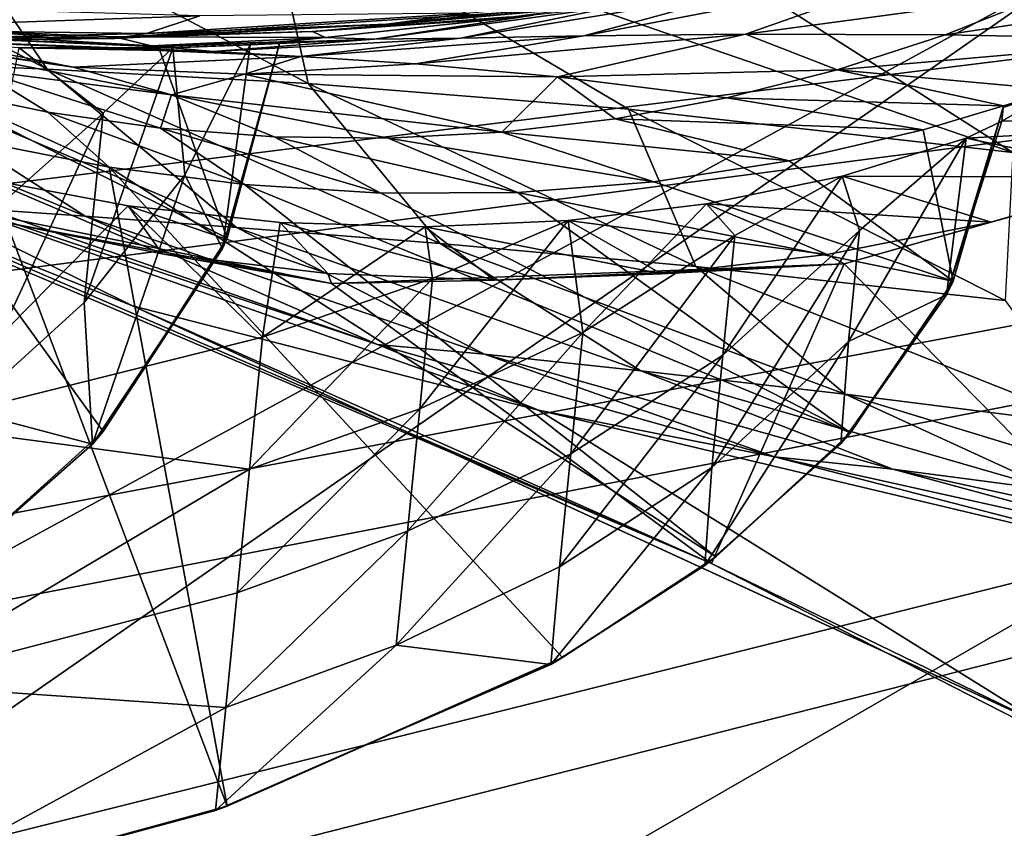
# Model space of a CAD drawing. Header units: metres. Extents: x -1004 to 0, y -808 to 0.
# Tile 37 of 97: x -742 to -696, y -115 to -77. Entities that reach past the tile are written whole.
import ezdxf

# ---------------------------------------------------------------- set-up
doc = ezdxf.new("R2010")
doc.units = ezdxf.units.M

msp = doc.modelspace()

# ---------------------------------------------------------------- linework, layer by layer
at = {"layer": 'top'}
for points in [[(-679.312012, -79.51873, 217.640656), (-706.36261, -74.529503, 211.810593), (-681.319946, -58.064472, 209.476532)], [(-750.726746, -79.14991, 529.335388), (-758.933716, -70.2892, 497.651794), (-741.187073, -79.543266, 498.002228)], [(-758.933716, -70.2892, 497.651794), (-747.274475, -70.566193, 469.129913), (-741.187073, -79.543266, 498.002228)], [(-741.187073, -79.543266, 498.002228), (-747.274475, -70.566193, 469.129913), (-728.983765, -80.224098, 467.556396)], [(-747.274475, -70.566193, 469.129913), (-730.940857, -71.413528, 437.901276), (-728.983765, -80.224098, 467.556396)], [(-728.983765, -80.224098, 467.556396), (-730.940857, -71.413528, 437.901276), (-713.999695, -81.421814, 437.928101)], [(-730.940857, -71.413528, 437.901276), (-696.018616, -83.450539, 409.128235), (-713.999695, -81.421814, 437.928101)], [(-730.940857, -71.413528, 437.901276), (-712.102844, -73.188377, 409.17572), (-696.018616, -83.450539, 409.128235)], [(-706.36261, -74.529503, 211.810593), (-679.312012, -79.51873, 217.640656), (-716.263672, -73.151512, 259.044769)], [(-716.263672, -73.151512, 259.044769), (-679.312012, -79.51873, 217.640656), (-692.806763, -76.714981, 259.044769)], [(-712.102844, -73.188377, 409.17572), (-689.171509, -76.639206, 380.886658), (-696.018616, -83.450539, 409.128235)], [(-708.426331, -75.89399, 1024.852661), (-716.082458, -77.994072, 1025.062622), (-700.072815, -74.929489, 936.728882)], [(-716.082458, -77.994072, 1025.062622), (-708.533203, -77.917717, 936.927856), (-700.072815, -74.929489, 936.728882)], [(-700.072815, -74.929489, 936.728882), (-708.533203, -77.917717, 936.927856), (-694.265625, -75.98436, 848.868042)], [(-694.265625, -75.98436, 848.868042), (-699.189941, -77.948524, 848.950073), (-682.23877, -75.395744, 761.116272)], [(-699.189941, -77.948524, 848.950073), (-688.030701, -78.165504, 761.164917), (-682.23877, -75.395744, 761.116272)], [(-739.967102, -79.456337, 1025.739502), (-748.567383, -78.149933, 1202.161133), (-759.118164, -75.69706, 1114.363159)], [(-759.118164, -75.69706, 1114.363159), (-747.906982, -78.302055, 1025.971436), (-739.967102, -79.456337, 1025.739502)], [(-725.297607, -77.442299, 1540.543823), (-710.308838, -75.94133, 1573.317017), (-710.221802, -75.930428, 1574.473511)], [(-725.297607, -77.442299, 1540.543823), (-710.221802, -75.930428, 1574.473511), (-721.421875, -76.930977, 1621.509033)], [(-716.259216, -76.681091, 1476.003052), (-710.308838, -75.94133, 1573.317017), (-725.297607, -77.442299, 1540.543823)], [(-714.546875, -76.59449, 1113.127563), (-721.85968, -78.09861, 1113.32251), (-708.426331, -75.89399, 1024.852661)], [(-721.85968, -78.09861, 1113.32251), (-716.082458, -77.994072, 1025.062622), (-708.426331, -75.89399, 1024.852661)], [(-708.533203, -77.917717, 936.927856), (-699.189941, -77.948524, 848.950073), (-694.265625, -75.98436, 848.868042)], [(-751.835632, -76.55291, 1783.414307), (-752.042053, -77.681343, 1702.592773), (-734.048218, -77.057281, 1702.506958)], [(-738.494141, -78.102058, 1459.596436), (-728.769958, -77.786369, 1378.559326), (-716.259216, -76.681091, 1476.003052)], [(-738.494141, -78.102058, 1459.596436), (-716.259216, -76.681091, 1476.003052), (-725.297607, -77.442299, 1540.543823)], [(-728.769958, -77.786369, 1378.559326), (-719.497253, -77.099197, 1378.559326), (-716.259216, -76.681091, 1476.003052)], [(-718.433655, -77.029518, 1201.522949), (-725.886353, -78.152496, 1201.677612), (-714.546875, -76.59449, 1113.127563)], [(-725.886353, -78.152496, 1201.677612), (-721.85968, -78.09861, 1113.32251), (-714.546875, -76.59449, 1113.127563)], [(-738.494141, -78.102058, 1459.596436), (-763.478943, -77.805794, 1540.757935), (-756.472839, -77.271049, 1378.559326)], [(-738.028687, -78.041672, 1378.559326), (-756.472839, -77.271049, 1378.559326), (-736.322388, -78.462746, 1290.189819)], [(-756.472839, -77.271049, 1378.559326), (-752.067078, -77.79908, 1278.54834), (-736.322388, -78.462746, 1290.189819)], [(-756.472839, -77.271049, 1378.559326), (-738.028687, -78.041672, 1378.559326), (-738.494141, -78.102058, 1459.596436)], [(-734.048218, -77.057281, 1702.506958), (-752.042053, -77.681343, 1702.592773), (-736.538635, -77.888519, 1621.589844)], [(-734.048218, -77.057281, 1702.506958), (-736.538635, -77.888519, 1621.589844), (-721.421875, -76.930977, 1621.509033)], [(-721.421875, -76.930977, 1621.509033), (-736.538635, -77.888519, 1621.589844), (-725.297607, -77.442299, 1540.543823)], [(-719.497253, -77.099197, 1378.559326), (-728.769958, -77.786369, 1378.559326), (-720.084839, -77.198006, 1290.009155)], [(-728.769958, -77.786369, 1378.559326), (-728.183289, -78.075775, 1290.098877), (-720.084839, -77.198006, 1290.009155)], [(-720.084839, -77.198006, 1290.009155), (-728.183289, -78.075775, 1290.098877), (-718.433655, -77.029518, 1201.522949)], [(-728.183289, -78.075775, 1290.098877), (-725.886353, -78.152496, 1201.677612), (-718.433655, -77.029518, 1201.522949)], [(-750.750916, -78.232132, 1540.683716), (-763.478943, -77.805794, 1540.757935), (-738.494141, -78.102058, 1459.596436)], [(-736.322388, -78.462746, 1290.189819), (-752.067078, -77.79908, 1278.54834), (-735.983337, -78.501709, 1278.572266)], [(-747.82074, -104.864288, 1277.85437), (-738.556946, -96.497581, 1278.096558), (-752.067078, -77.79908, 1278.54834)], [(-738.556946, -96.497581, 1278.096558), (-732.766357, -87.453568, 1278.347412), (-752.067078, -77.79908, 1278.54834)], [(-752.067078, -77.79908, 1278.54834), (-732.766357, -87.453568, 1278.347412), (-735.983337, -78.501709, 1278.572266)], [(-752.042053, -77.681343, 1702.592773), (-751.681213, -78.21685, 1621.674194), (-736.538635, -77.888519, 1621.589844)], [(-725.297607, -77.442299, 1540.543823), (-738.016113, -78.111031, 1540.612305), (-738.494141, -78.102058, 1459.596436)], [(-738.028687, -78.041672, 1378.559326), (-728.769958, -77.786369, 1378.559326), (-738.494141, -78.102058, 1459.596436)], [(-728.769958, -77.786369, 1378.559326), (-738.028687, -78.041672, 1378.559326), (-728.183289, -78.075775, 1290.098877)], [(-736.538635, -77.888519, 1621.589844), (-738.016113, -78.111031, 1540.612305), (-725.297607, -77.442299, 1540.543823)], [(-736.538635, -77.888519, 1621.589844), (-751.681213, -78.21685, 1621.674194), (-738.016113, -78.111031, 1540.612305)], [(-751.681213, -78.21685, 1621.674194), (-750.750916, -78.232132, 1540.683716), (-738.016113, -78.111031, 1540.612305)], [(-738.016113, -78.111031, 1540.612305), (-750.750916, -78.232132, 1540.683716), (-738.494141, -78.102058, 1459.596436)], [(-733.426331, -78.71759, 1201.836304), (-742.486755, -78.555969, 1247.498779), (-748.567383, -78.149933, 1202.161133)], [(-729.313721, -78.95005, 1113.524536), (-748.567383, -78.149933, 1202.161133), (-739.967102, -79.456337, 1025.739502)], [(-729.313721, -78.95005, 1113.524536), (-733.426331, -78.71759, 1201.836304), (-748.567383, -78.149933, 1202.161133)], [(-738.028687, -78.041672, 1378.559326), (-736.322388, -78.462746, 1290.189819), (-728.183289, -78.075775, 1290.098877)], [(-728.183289, -78.075775, 1290.098877), (-736.322388, -78.462746, 1290.189819), (-730.305481, -78.26532, 1278.593628)], [(-736.322388, -78.462746, 1290.189819), (-735.983337, -78.501709, 1278.572266), (-730.305481, -78.26532, 1278.593628)], [(-732.766357, -87.453568, 1278.347412), (-730.305481, -78.26532, 1278.593628), (-735.983337, -78.501709, 1278.572266)], [(-731.691467, -78.403946, 1260.876221), (-735.307251, -78.557457, 1254.764648), (-725.886353, -78.152496, 1201.677612)], [(-725.886353, -78.152496, 1201.677612), (-735.307251, -78.557457, 1254.764648), (-733.426331, -78.71759, 1201.836304)], [(-729.313721, -78.95005, 1113.524536), (-721.85968, -78.09861, 1113.32251), (-733.426331, -78.71759, 1201.836304)], [(-721.85968, -78.09861, 1113.32251), (-725.886353, -78.152496, 1201.677612), (-733.426331, -78.71759, 1201.836304)], [(-730.305481, -78.26532, 1278.593628), (-732.766357, -87.453568, 1278.347412), (-730.309387, -78.304321, 1267.656616)], [(-730.309387, -78.304321, 1267.656616), (-731.691467, -78.403946, 1260.876221), (-725.886353, -78.152496, 1201.677612)], [(-730.305481, -78.26532, 1278.593628), (-730.309387, -78.304321, 1267.656616), (-728.183289, -78.075775, 1290.098877)], [(-730.309387, -78.304321, 1267.656616), (-725.886353, -78.152496, 1201.677612), (-728.183289, -78.075775, 1290.098877)], [(-723.956421, -79.299622, 1025.282227), (-716.082458, -77.994072, 1025.062622), (-729.313721, -78.95005, 1113.524536)], [(-716.082458, -77.994072, 1025.062622), (-721.85968, -78.09861, 1113.32251), (-729.313721, -78.95005, 1113.524536)], [(-708.533203, -77.917717, 936.927856), (-723.956421, -79.299622, 1025.282227), (-717.326111, -79.903069, 937.137939)], [(-716.082458, -77.994072, 1025.062622), (-723.956421, -79.299622, 1025.282227), (-708.533203, -77.917717, 936.927856)], [(-704.240601, -79.588448, 849.03479), (-708.533203, -77.917717, 936.927856), (-717.326111, -79.903069, 937.137939)], [(-699.189941, -77.948524, 848.950073), (-708.533203, -77.917717, 936.927856), (-704.240601, -79.588448, 849.03479)], [(-688.030701, -78.165504, 761.164917), (-699.189941, -77.948524, 848.950073), (-704.240601, -79.588448, 849.03479)], [(-704.240601, -79.588448, 849.03479), (-694.005981, -80.509483, 761.215332), (-688.030701, -78.165504, 761.164917)], [(-747.906982, -78.302055, 1025.971436), (-735.372375, -80.749969, 937.578369), (-739.967102, -79.456337, 1025.739502)], [(-735.372375, -80.749969, 937.578369), (-747.906982, -78.302055, 1025.971436), (-744.353821, -79.596565, 937.802124)], [(-744.106689, -86.539146, 1251.944214), (-742.486755, -78.555969, 1247.498779), (-738.558472, -81.608009, 1253.284546)], [(-735.307251, -78.557457, 1254.764648), (-742.486755, -78.555969, 1247.498779), (-733.426331, -78.71759, 1201.836304)], [(-742.486755, -78.555969, 1247.498779), (-735.307251, -78.557457, 1254.764648), (-738.558472, -81.608009, 1253.284546)], [(-738.558472, -81.608009, 1253.284546), (-735.307251, -78.557457, 1254.764648), (-739.449585, -90.469261, 1259.977051)], [(-735.307251, -78.557457, 1254.764648), (-734.744995, -84.490608, 1260.75), (-739.449585, -90.469261, 1259.977051)], [(-735.307251, -78.557457, 1254.764648), (-731.691467, -78.403946, 1260.876221), (-734.744995, -84.490608, 1260.75)], [(-731.691467, -78.403946, 1260.876221), (-732.979797, -87.938507, 1267.624634), (-734.744995, -84.490608, 1260.75)], [(-732.766357, -87.453568, 1278.347412), (-732.979797, -87.938507, 1267.624634), (-730.309387, -78.304321, 1267.656616)], [(-731.691467, -78.403946, 1260.876221), (-730.309387, -78.304321, 1267.656616), (-732.979797, -87.938507, 1267.624634)], [(-757.594482, -78.909653, 561.601746), (-750.726746, -79.14991, 529.335388), (-739.407776, -86.430771, 562.040649)], [(-739.407776, -86.430771, 562.040649), (-743.932617, -86.11496, 594.983521), (-757.594482, -78.909653, 561.601746)], [(-750.726746, -79.14991, 529.335388), (-732.336426, -86.952026, 529.793762), (-739.407776, -86.430771, 562.040649)], [(-732.336426, -86.952026, 529.793762), (-750.726746, -79.14991, 529.335388), (-741.187073, -79.543266, 498.002228)], [(-731.950745, -79.78994, 1025.508789), (-729.313721, -78.95005, 1113.524536), (-739.967102, -79.456337, 1025.739502)], [(-723.956421, -79.299622, 1025.282227), (-729.313721, -78.95005, 1113.524536), (-731.950745, -79.78994, 1025.508789)], [(-744.353821, -79.596565, 937.802124), (-746.364136, -80.469688, 849.759216), (-741.151917, -81.560936, 849.667908)], [(-735.372375, -80.749969, 937.578369), (-744.353821, -79.596565, 937.802124), (-735.877258, -82.311684, 849.575989)], [(-735.877258, -82.311684, 849.575989), (-744.353821, -79.596565, 937.802124), (-741.151917, -81.560936, 849.667908)], [(-722.810791, -87.703781, 498.352325), (-732.336426, -86.952026, 529.793762), (-741.187073, -79.543266, 498.002228)], [(-741.187073, -79.543266, 498.002228), (-728.983765, -80.224098, 467.556396), (-722.810791, -87.703781, 498.352325)], [(-739.967102, -79.456337, 1025.739502), (-735.372375, -80.749969, 937.578369), (-731.950745, -79.78994, 1025.508789)], [(-717.326111, -79.903069, 937.137939), (-723.956421, -79.299622, 1025.282227), (-731.950745, -79.78994, 1025.508789)], [(-709.394348, -80.896973, 849.121765), (-704.240601, -79.588448, 849.03479), (-717.326111, -79.903069, 937.137939)], [(-709.394348, -80.896973, 849.121765), (-696.466248, -81.265472, 762.480103), (-704.240601, -79.588448, 849.03479)], [(-696.466248, -81.265472, 762.480103), (-694.005981, -80.509483, 761.215332), (-704.240601, -79.588448, 849.03479)], [(-735.372375, -80.749969, 937.578369), (-719.914917, -82.49633, 849.300781), (-731.950745, -79.78994, 1025.508789)], [(-731.950745, -79.78994, 1025.508789), (-719.914917, -82.49633, 849.300781), (-717.326111, -79.903069, 937.137939)], [(-719.914917, -82.49633, 849.300781), (-714.626892, -81.867577, 849.210571), (-717.326111, -79.903069, 937.137939)], [(-717.326111, -79.903069, 937.137939), (-714.626892, -81.867577, 849.210571), (-709.394348, -80.896973, 849.121765)], [(-746.364136, -80.469688, 849.759216), (-744.554016, -82.897179, 762.313293), (-738.288574, -84.128868, 762.297363)], [(-746.364136, -80.469688, 849.759216), (-738.288574, -84.128868, 762.297363), (-741.151917, -81.560936, 849.667908)], [(-728.983765, -80.224098, 467.556396), (-710.850525, -88.784164, 467.736572), (-722.810791, -87.703781, 498.352325)], [(-710.850525, -88.784164, 467.736572), (-728.983765, -80.224098, 467.556396), (-713.999695, -81.421814, 437.928101)], [(-696.474365, -81.336952, 761.236267), (-696.547485, -81.979836, 750.049561), (-694.005981, -80.509483, 761.215332)], [(-694.005981, -80.509483, 761.215332), (-696.547485, -81.979836, 750.049561), (-682.165405, -81.912262, 673.609558)], [(-696.466248, -81.265472, 762.480103), (-696.474365, -81.336952, 761.236267), (-694.005981, -80.509483, 761.215332)], [(-730.563782, -82.71888, 849.483887), (-735.372375, -80.749969, 937.578369), (-735.877258, -82.311684, 849.575989)], [(-719.914917, -82.49633, 849.300781), (-735.372375, -80.749969, 937.578369), (-725.235107, -82.780426, 849.392029)], [(-735.372375, -80.749969, 937.578369), (-730.563782, -82.71888, 849.483887), (-725.235107, -82.780426, 849.392029)], [(-714.626892, -81.867577, 849.210571), (-700.224609, -82.38092, 762.441345), (-709.394348, -80.896973, 849.121765)], [(-700.224609, -82.38092, 762.441345), (-696.466248, -81.265472, 762.480103), (-709.394348, -80.896973, 849.121765)], [(-713.999695, -81.421814, 437.928101), (-696.018616, -83.450539, 409.128235), (-696.383179, -90.372345, 437.956116)], [(-710.850525, -88.784164, 467.736572), (-713.999695, -81.421814, 437.928101), (-696.383179, -90.372345, 437.956116)], [(-696.466248, -81.265472, 762.480103), (-700.224609, -82.38092, 762.441345), (-698.818848, -89.475624, 762.260071)], [(-699.126038, -90.103569, 750.049561), (-696.474365, -81.336952, 761.236267), (-698.818848, -89.475624, 762.260071)], [(-699.126038, -90.103569, 750.049561), (-696.547485, -81.979836, 750.049561), (-696.474365, -81.336952, 761.236267)], [(-698.818848, -89.475624, 762.260071), (-696.474365, -81.336952, 761.236267), (-696.466248, -81.265472, 762.480103)], [(-759.029663, -81.819443, 637.338135), (-759.029785, -81.819389, 628.365051), (-737.196838, -90.619446, 628.364868)], [(-759.029785, -81.819389, 628.365051), (-749.464905, -84.538696, 628.36499), (-737.196838, -90.619446, 628.364868)], [(-737.196838, -90.619446, 628.364868), (-737.193665, -90.619217, 646.197327), (-759.029663, -81.819443, 637.338135)], [(-737.193665, -90.619217, 646.197327), (-759.029541, -81.819489, 646.311157), (-759.029663, -81.819443, 637.338135)], [(-759.029541, -81.819489, 646.311157), (-737.193665, -90.619217, 646.197327), (-759.029419, -81.819534, 655.284241)], [(-751.418335, -84.825981, 664.181641), (-759.029419, -81.819534, 655.284241), (-710.112427, -102.678787, 663.714111)], [(-759.029419, -81.819534, 655.284241), (-737.193665, -90.619217, 646.197327), (-710.112427, -102.678787, 663.714111)], [(-744.106689, -86.539146, 1251.944214), (-738.558472, -81.608009, 1253.284546), (-745.009949, -95.521423, 1259.30481)], [(-738.558472, -81.608009, 1253.284546), (-739.449585, -90.469261, 1259.977051), (-745.009949, -95.521423, 1259.30481)], [(-738.288574, -84.128868, 762.297363), (-731.953186, -84.952026, 762.292297), (-741.151917, -81.560936, 849.667908)], [(-741.151917, -81.560936, 849.667908), (-731.953186, -84.952026, 762.292297), (-735.877258, -82.311684, 849.575989)], [(-719.914917, -82.49633, 849.300781), (-706.489563, -83.840004, 762.387085), (-714.626892, -81.867577, 849.210571)], [(-706.489563, -83.840004, 762.387085), (-700.224609, -82.38092, 762.441345), (-714.626892, -81.867577, 849.210571)], [(-689.515137, -84.601166, 673.609558), (-682.165405, -81.912262, 673.609558), (-698.20166, -82.774887, 744.390808)], [(-682.165405, -81.912262, 673.609558), (-696.547485, -81.979836, 750.049561), (-698.20166, -82.774887, 744.390808)], [(-731.953186, -84.952026, 762.292297), (-725.576111, -85.358589, 762.298218), (-735.877258, -82.311684, 849.575989)], [(-735.877258, -82.311684, 849.575989), (-725.576111, -85.358589, 762.298218), (-730.563782, -82.71888, 849.483887)], [(-700.224609, -82.38092, 762.441345), (-706.489563, -83.840004, 762.387085), (-698.818848, -89.475624, 762.260071)], [(-670.037964, -123.145065, 663.178101), (-680.822693, -82.096756, 664.253174), (-703.909302, -88.649727, 664.081543)], [(-703.909302, -88.649727, 664.081543), (-680.822693, -82.096756, 664.253174), (-697.044495, -86.70517, 673.609558)], [(-698.20166, -82.774887, 744.390808), (-696.547485, -81.979836, 750.049561), (-699.126038, -90.103569, 750.049561)], [(-697.044495, -86.70517, 673.609558), (-680.822693, -82.096756, 664.253174), (-689.515137, -84.601166, 673.609558)], [(-725.576111, -85.358589, 762.298218), (-719.182434, -85.322884, 762.315674), (-730.563782, -82.71888, 849.483887)], [(-730.563782, -82.71888, 849.483887), (-719.182434, -85.322884, 762.315674), (-725.235107, -82.780426, 849.392029)], [(-725.235107, -82.780426, 849.392029), (-712.807495, -84.818954, 762.345276), (-719.914917, -82.49633, 849.300781)], [(-719.182434, -85.322884, 762.315674), (-712.807495, -84.818954, 762.345276), (-725.235107, -82.780426, 849.392029)], [(-712.807495, -84.818954, 762.345276), (-706.489563, -83.840004, 762.387085), (-719.914917, -82.49633, 849.300781)], [(-698.20166, -82.774887, 744.390808), (-704.000977, -84.550552, 737.911804), (-689.515137, -84.601166, 673.609558)], [(-704.000977, -84.550552, 737.911804), (-698.20166, -82.774887, 744.390808), (-703.199646, -87.092628, 741.054993)], [(-703.199646, -87.092628, 741.054993), (-698.20166, -82.774887, 744.390808), (-703.714905, -92.290161, 745.398132)], [(-698.20166, -82.774887, 744.390808), (-699.126038, -90.103569, 750.049561), (-703.714905, -92.290161, 745.398132)], [(-749.326721, -118.554413, 761.371887), (-732.772095, -114.02475, 761.532654), (-744.554016, -82.897179, 762.313293)], [(-744.554016, -82.897179, 762.313293), (-732.772095, -114.02475, 761.532654), (-738.288574, -84.128868, 762.297363)], [(-732.772095, -114.02475, 761.532654), (-717.090942, -107.082413, 761.754089), (-738.288574, -84.128868, 762.297363)], [(-738.288574, -84.128868, 762.297363), (-717.090942, -107.082413, 761.754089), (-709.922119, -102.370338, 761.895386)], [(-738.288574, -84.128868, 762.297363), (-709.922119, -102.370338, 761.895386), (-731.953186, -84.952026, 762.292297)], [(-698.818848, -89.475624, 762.260071), (-706.489563, -83.840004, 762.387085), (-712.807495, -84.818954, 762.345276)], [(-749.464905, -84.538696, 628.36499), (-718.199829, -95.502716, 628.36499), (-737.196838, -90.619446, 628.364868)], [(-718.199829, -95.502716, 628.36499), (-749.464905, -84.538696, 628.36499), (-725.743347, -92.432007, 595.253418)], [(-725.743347, -92.432007, 595.253418), (-749.464905, -84.538696, 628.36499), (-743.932617, -86.11496, 594.983521)], [(-743.953491, -84.717865, 718.532715), (-737.394348, -85.940575, 721.168335), (-747.472656, -96.174759, 725.963257)], [(-743.469971, -86.666687, 673.609558), (-735.808228, -88.188484, 673.609558), (-743.953491, -84.717865, 718.532715)], [(-735.808228, -88.188484, 673.609558), (-737.394348, -85.940575, 721.168335), (-743.953491, -84.717865, 718.532715)], [(-739.449585, -90.469261, 1259.977051), (-734.744995, -84.490608, 1260.75), (-739.060181, -97.09288, 1267.624634)], [(-734.744995, -84.490608, 1260.75), (-732.979797, -87.938507, 1267.624634), (-739.060181, -97.09288, 1267.624634)], [(-704.000977, -84.550552, 737.911804), (-710.345093, -85.850342, 733.578613), (-697.044495, -86.70517, 673.609558)], [(-710.345093, -85.850342, 733.578613), (-704.000977, -84.550552, 737.911804), (-709.027405, -87.331459, 735.668945)], [(-704.000977, -84.550552, 737.911804), (-709.582214, -92.928329, 740.087158), (-709.027405, -87.331459, 735.668945)], [(-709.582214, -92.928329, 740.087158), (-704.000977, -84.550552, 737.911804), (-703.199646, -87.092628, 741.054993)], [(-704.000977, -84.550552, 737.911804), (-697.044495, -86.70517, 673.609558), (-689.515137, -84.601166, 673.609558)], [(-751.418335, -84.825981, 664.181641), (-710.112427, -102.678787, 663.714111), (-727.893005, -89.576523, 664.057251)], [(-751.418335, -84.825981, 664.181641), (-727.893005, -89.576523, 664.057251), (-743.469971, -86.666687, 673.609558)], [(-709.922119, -102.370338, 761.895386), (-703.619019, -96.563766, 762.062988), (-731.953186, -84.952026, 762.292297)], [(-731.953186, -84.952026, 762.292297), (-703.619019, -96.563766, 762.062988), (-725.576111, -85.358589, 762.298218)], [(-698.818848, -89.475624, 762.260071), (-712.807495, -84.818954, 762.345276), (-719.182434, -85.322884, 762.315674)], [(-703.619019, -96.563766, 762.062988), (-719.182434, -85.322884, 762.315674), (-725.576111, -85.358589, 762.298218)], [(-703.619019, -96.563766, 762.062988), (-698.818848, -89.475624, 762.260071), (-719.182434, -85.322884, 762.315674)], [(-747.472656, -96.174759, 725.963257), (-737.394348, -85.940575, 721.168335), (-731.115417, -92.091164, 727.716492)], [(-728.056458, -89.106766, 673.609558), (-737.394348, -85.940575, 721.168335), (-735.808228, -88.188484, 673.609558)], [(-730.289612, -86.715935, 724.09729), (-737.394348, -85.940575, 721.168335), (-728.056458, -89.106766, 673.609558)], [(-737.394348, -85.940575, 721.168335), (-730.289612, -86.715935, 724.09729), (-731.115417, -92.091164, 727.716492)], [(-710.345093, -85.850342, 733.578613), (-716.815125, -86.628883, 730.174866), (-704.708679, -88.214264, 673.609558)], [(-716.815125, -86.628883, 730.174866), (-710.345093, -85.850342, 733.578613), (-716.13324, -91.872025, 734.477661)], [(-710.345093, -85.850342, 733.578613), (-709.027405, -87.331459, 735.668945), (-716.13324, -91.872025, 734.477661)], [(-710.345093, -85.850342, 733.578613), (-704.708679, -88.214264, 673.609558), (-697.044495, -86.70517, 673.609558)], [(-725.743347, -92.432007, 595.253418), (-743.932617, -86.11496, 594.983521), (-739.407776, -86.430771, 562.040649)], [(-739.407776, -86.430771, 562.040649), (-732.336426, -86.952026, 529.793762), (-720.734253, -92.890022, 562.479553)], [(-720.734253, -92.890022, 562.479553), (-725.743347, -92.432007, 595.253418), (-739.407776, -86.430771, 562.040649)], [(-727.893005, -89.576523, 664.057251), (-735.808228, -88.188484, 673.609558), (-743.469971, -86.666687, 673.609558)], [(-732.336426, -86.952026, 529.793762), (-713.418884, -93.667999, 530.252136), (-720.734253, -92.890022, 562.479553)], [(-713.418884, -93.667999, 530.252136), (-732.336426, -86.952026, 529.793762), (-722.810791, -87.703781, 498.352325)], [(-731.115417, -92.091164, 727.716492), (-730.289612, -86.715935, 724.09729), (-723.506836, -86.925682, 727.040527)], [(-731.115417, -92.091164, 727.716492), (-723.506836, -86.925682, 727.040527), (-723.156921, -89.335793, 728.805664)], [(-723.506836, -86.925682, 727.040527), (-730.289612, -86.715935, 724.09729), (-720.25946, -89.417747, 673.609558)], [(-730.289612, -86.715935, 724.09729), (-728.056458, -89.106766, 673.609558), (-720.25946, -89.417747, 673.609558)], [(-723.156921, -89.335793, 728.805664), (-716.815125, -86.628883, 730.174866), (-723.761536, -95.434685, 733.496765)], [(-716.815125, -86.628883, 730.174866), (-716.13324, -91.872025, 734.477661), (-723.761536, -95.434685, 733.496765)], [(-716.815125, -86.628883, 730.174866), (-723.506836, -86.925682, 727.040527), (-712.461975, -89.119698, 673.609558)], [(-723.506836, -86.925682, 727.040527), (-716.815125, -86.628883, 730.174866), (-723.156921, -89.335793, 728.805664)], [(-723.506836, -86.925682, 727.040527), (-720.25946, -89.417747, 673.609558), (-712.461975, -89.119698, 673.609558)], [(-716.815125, -86.628883, 730.174866), (-712.461975, -89.119698, 673.609558), (-704.708679, -88.214264, 673.609558)], [(-704.708679, -88.214264, 673.609558), (-703.909302, -88.649727, 664.081543), (-697.044495, -86.70517, 673.609558)], [(-732.766357, -87.453568, 1278.347412), (-738.556946, -96.497581, 1278.096558), (-732.979797, -87.938507, 1267.624634)], [(-716.13324, -91.872025, 734.477661), (-709.027405, -87.331459, 735.668945), (-716.695435, -97.543243, 739.291138)], [(-709.027405, -87.331459, 735.668945), (-709.582214, -92.928329, 740.087158), (-716.695435, -97.543243, 739.291138)], [(-709.582214, -92.928329, 740.087158), (-703.199646, -87.092628, 741.054993), (-710.102844, -98.180084, 744.916382)], [(-703.199646, -87.092628, 741.054993), (-703.714905, -92.290161, 745.398132), (-710.102844, -98.180084, 744.916382)], [(-738.556946, -96.497581, 1278.096558), (-739.060181, -97.09288, 1267.624634), (-732.979797, -87.938507, 1267.624634)], [(-703.873169, -94.762337, 498.702423), (-713.418884, -93.667999, 530.252136), (-722.810791, -87.703781, 498.352325)], [(-722.810791, -87.703781, 498.352325), (-710.850525, -88.784164, 467.736572), (-703.873169, -94.762337, 498.702423)], [(-727.893005, -89.576523, 664.057251), (-728.056458, -89.106766, 673.609558), (-735.808228, -88.188484, 673.609558)], [(-704.708679, -88.214264, 673.609558), (-712.461975, -89.119698, 673.609558), (-703.909302, -88.649727, 664.081543)], [(-710.112427, -102.678787, 663.714111), (-703.909302, -88.649727, 664.081543), (-727.893005, -89.576523, 664.057251)], [(-703.909302, -88.649727, 664.081543), (-720.25946, -89.417747, 673.609558), (-727.893005, -89.576523, 664.057251)], [(-712.461975, -89.119698, 673.609558), (-720.25946, -89.417747, 673.609558), (-703.909302, -88.649727, 664.081543)], [(-703.873169, -94.762337, 498.702423), (-710.850525, -88.784164, 467.736572), (-692.130371, -96.237717, 467.916718)], [(-692.130371, -96.237717, 467.916718), (-710.850525, -88.784164, 467.736572), (-696.383179, -90.372345, 437.956116)], [(-710.112427, -102.678787, 663.714111), (-670.037964, -123.145065, 663.178101), (-703.909302, -88.649727, 664.081543)], [(-720.25946, -89.417747, 673.609558), (-728.056458, -89.106766, 673.609558), (-727.893005, -89.576523, 664.057251)], [(-723.761536, -95.434685, 733.496765), (-731.727112, -98.26152, 732.675415), (-723.156921, -89.335793, 728.805664)], [(-731.727112, -98.26152, 732.675415), (-731.115417, -92.091164, 727.716492), (-723.156921, -89.335793, 728.805664)], [(-703.841492, -96.819046, 756.056274), (-698.818848, -89.475624, 762.260071), (-703.619019, -96.563766, 762.062988)], [(-703.841492, -96.819046, 756.056274), (-699.126038, -90.103569, 750.049561), (-698.818848, -89.475624, 762.260071)], [(-704.063965, -97.074326, 750.049561), (-699.126038, -90.103569, 750.049561), (-703.841492, -96.819046, 756.056274)], [(-703.714905, -92.290161, 745.398132), (-699.126038, -90.103569, 750.049561), (-704.063965, -97.074326, 750.049561)], [(-745.009949, -95.521423, 1259.30481), (-739.449585, -90.469261, 1259.977051), (-739.060181, -97.09288, 1267.624634)], [(-694.430115, -110.304489, 645.939514), (-737.193665, -90.619217, 646.197327), (-737.196838, -90.619446, 628.364868)], [(-694.446411, -110.296303, 628.364868), (-694.430115, -110.304489, 645.939514), (-737.196838, -90.619446, 628.364868)], [(-737.196838, -90.619446, 628.364868), (-718.199829, -95.502716, 628.36499), (-694.446411, -110.296303, 628.364868)], [(-710.112427, -102.678787, 663.714111), (-737.193665, -90.619217, 646.197327), (-694.430115, -110.304489, 645.939514)], [(-723.761536, -95.434685, 733.496765), (-716.13324, -91.872025, 734.477661), (-724.329773, -101.167114, 738.635681)], [(-716.13324, -91.872025, 734.477661), (-716.695435, -97.543243, 739.291138), (-724.329773, -101.167114, 738.635681)], [(-747.472656, -96.174759, 725.963257), (-731.115417, -92.091164, 727.716492), (-731.727112, -98.26152, 732.675415)], [(-707.174194, -97.692383, 595.523315), (-718.199829, -95.502716, 628.36499), (-725.743347, -92.432007, 595.253418)], [(-707.174194, -97.692383, 595.523315), (-725.743347, -92.432007, 595.253418), (-720.734253, -92.890022, 562.479553)], [(-710.102844, -98.180084, 744.916382), (-703.714905, -92.290161, 745.398132), (-710.434692, -102.778214, 750.049561)], [(-710.434692, -102.778214, 750.049561), (-703.714905, -92.290161, 745.398132), (-704.063965, -97.074326, 750.049561)], [(-720.734253, -92.890022, 562.479553), (-713.418884, -93.667999, 530.252136), (-701.639648, -98.259323, 562.918457)], [(-701.639648, -98.259323, 562.918457), (-707.174194, -97.692383, 595.523315), (-720.734253, -92.890022, 562.479553)], [(-716.695435, -97.543243, 739.291138), (-709.582214, -92.928329, 740.087158), (-717.22052, -102.839584, 744.520203)], [(-709.582214, -92.928329, 740.087158), (-710.102844, -98.180084, 744.916382), (-717.22052, -102.839584, 744.520203)], [(-713.418884, -93.667999, 530.252136), (-694.042847, -99.266647, 530.710449), (-701.639648, -98.259323, 562.918457)], [(-694.042847, -99.266647, 530.710449), (-713.418884, -93.667999, 530.252136), (-703.873169, -94.762337, 498.702423)], [(-684.445374, -100.685081, 499.052521), (-703.873169, -94.762337, 498.702423), (-692.130371, -96.237717, 467.916718)], [(-684.445374, -100.685081, 499.052521), (-694.042847, -99.266647, 530.710449), (-703.873169, -94.762337, 498.702423)], [(-739.060181, -97.09288, 1267.624634), (-748.292542, -105.220383, 1267.624634), (-745.009949, -95.521423, 1259.30481)], [(-724.329773, -101.167114, 738.635681), (-732.300415, -104.045212, 738.086853), (-723.761536, -95.434685, 733.496765)], [(-732.300415, -104.045212, 738.086853), (-731.727112, -98.26152, 732.675415), (-723.761536, -95.434685, 733.496765)], [(-718.199829, -95.502716, 628.36499), (-685.96875, -103.176041, 628.364929), (-694.446411, -110.296303, 628.364868)], [(-707.174194, -97.692383, 595.523315), (-685.96875, -103.176041, 628.364929), (-718.199829, -95.502716, 628.36499)], [(-748.677246, -108.32634, 737.203369), (-747.472656, -96.174759, 725.963257), (-731.727112, -98.26152, 732.675415)], [(-738.556946, -96.497581, 1278.096558), (-747.82074, -104.864288, 1277.85437), (-739.060181, -97.09288, 1267.624634)], [(-709.922119, -102.370338, 761.895386), (-703.841492, -96.819046, 756.056274), (-703.619019, -96.563766, 762.062988)], [(-747.82074, -104.864288, 1277.85437), (-748.292542, -105.220383, 1267.624634), (-739.060181, -97.09288, 1267.624634)], [(-710.434692, -102.778214, 750.049561), (-704.063965, -97.074326, 750.049561), (-710.178406, -102.574272, 755.972473)], [(-710.178406, -102.574272, 755.972473), (-703.841492, -96.819046, 756.056274), (-709.922119, -102.370338, 761.895386)], [(-710.178406, -102.574272, 755.972473), (-704.063965, -97.074326, 750.049561), (-703.841492, -96.819046, 756.056274)], [(-724.329773, -101.167114, 738.635681), (-716.695435, -97.543243, 739.291138), (-724.858459, -106.500183, 744.19397)], [(-716.695435, -97.543243, 739.291138), (-717.22052, -102.839584, 744.520203), (-724.858459, -106.500183, 744.19397)], [(-701.639648, -98.259323, 562.918457), (-688.288696, -101.875107, 595.793213), (-707.174194, -97.692383, 595.523315)], [(-688.288696, -101.875107, 595.793213), (-685.96875, -103.176041, 628.364929), (-707.174194, -97.692383, 595.523315)], [(-748.677246, -108.32634, 737.203369), (-731.727112, -98.26152, 732.675415), (-732.300415, -104.045212, 738.086853)], [(-717.22052, -102.839584, 744.520203), (-710.102844, -98.180084, 744.916382), (-717.632446, -107.408997, 750.049561)], [(-717.632446, -107.408997, 750.049561), (-710.102844, -98.180084, 744.916382), (-710.434692, -102.778214, 750.049561)], [(-694.042847, -99.266647, 530.710449), (-682.191223, -102.514626, 563.357361), (-701.639648, -98.259323, 562.918457)], [(-682.191223, -102.514626, 563.357361), (-688.288696, -101.875107, 595.793213), (-701.639648, -98.259323, 562.918457)], [(-724.858459, -106.500183, 744.19397), (-732.832153, -109.409019, 743.920776), (-724.329773, -101.167114, 738.635681)], [(-732.832153, -109.409019, 743.920776), (-732.300415, -104.045212, 738.086853), (-724.329773, -101.167114, 738.635681)], [(-717.361694, -107.245705, 755.901794), (-710.178406, -102.574272, 755.972473), (-717.090942, -107.082413, 761.754089)], [(-717.361694, -107.245705, 755.901794), (-710.434692, -102.778214, 750.049561), (-710.178406, -102.574272, 755.972473)], [(-717.090942, -107.082413, 761.754089), (-710.178406, -102.574272, 755.972473), (-709.922119, -102.370338, 761.895386)], [(-724.858459, -106.500183, 744.19397), (-717.22052, -102.839584, 744.520203), (-717.632446, -107.408997, 750.049561)], [(-717.632446, -107.408997, 750.049561), (-710.434692, -102.778214, 750.049561), (-717.361694, -107.245705, 755.901794)], [(-694.430115, -110.304489, 645.939514), (-670.037964, -123.145065, 663.178101), (-710.112427, -102.678787, 663.714111)], [(-732.832153, -109.409019, 743.920776), (-748.677246, -108.32634, 737.203369), (-732.300415, -104.045212, 738.086853)], [(-717.632446, -107.408997, 750.049561), (-733.319153, -114.237312, 750.049561), (-724.858459, -106.500183, 744.19397)], [(-733.319153, -114.237312, 750.049561), (-732.832153, -109.409019, 743.920776), (-724.858459, -106.500183, 744.19397)], [(-733.319153, -114.237312, 750.049561), (-717.361694, -107.245705, 755.901794), (-732.772095, -114.02475, 761.532654)], [(-733.319153, -114.237312, 750.049561), (-717.632446, -107.408997, 750.049561), (-717.361694, -107.245705, 755.901794)], [(-732.772095, -114.02475, 761.532654), (-717.361694, -107.245705, 755.901794), (-717.090942, -107.082413, 761.754089)], [(-749.850342, -118.69236, 750.049561), (-748.677246, -108.32634, 737.203369), (-732.832153, -109.409019, 743.920776)], [(-733.319153, -114.237312, 750.049561), (-749.850342, -118.69236, 750.049561), (-732.832153, -109.409019, 743.920776)], [(-749.588562, -118.623383, 755.710693), (-733.319153, -114.237312, 750.049561), (-732.772095, -114.02475, 761.532654)], [(-732.772095, -114.02475, 761.532654), (-749.326721, -118.554413, 761.371887), (-749.588562, -118.623383, 755.710693)], [(-749.850342, -118.69236, 750.049561), (-733.319153, -114.237312, 750.049561), (-749.588562, -118.623383, 755.710693)]]:
    msp.add_3dface(points, dxfattribs=at)
at = {"layer": 'top0123413'}
for points in [[(-787.024658, -763.271118, 90), (-994.037292, -10, 90), (-533.424561, -638.481384, 90)], [(-994.037292, -10, 90), (-526.238708, -632.856445, 90), (-533.424561, -638.481384, 90)], [(-10, -10, 90), (-502.018646, -625.846375, 90), (-994.037292, -10, 90)], [(-502.018646, -625.846375, 90), (-510.034576, -626.560547, 90), (-994.037292, -10, 90)], [(-994.037292, -10, 90), (-510.034576, -626.560547, 90), (-518.256042, -628.853394, 90)], [(-518.256042, -628.853394, 90), (-526.238708, -632.856445, 90), (-994.037292, -10, 90)], [(-693.123474, -74.838211, 118.716751), (-742.780518, -72.276802, 118.761467), (-936.402649, -207.471207, 116.401634)], [(-938.29071, -245.358398, 115.740311), (-646.118347, -76.727219, 118.683784), (-693.123474, -74.838211, 118.716751)], [(-938.29071, -245.358398, 115.740311), (-693.123474, -74.838211, 118.716751), (-936.402649, -207.471207, 116.401634)], [(-597.805054, -78.120209, 118.65947), (-646.118347, -76.727219, 118.683784), (-938.29071, -245.358398, 115.740311)], [(-939.738831, -283.879303, 115.067932), (-940.71405, -322.342346, 114.396553), (-597.805054, -78.120209, 118.65947)], [(-940.71405, -322.342346, 114.396553), (-513.875122, -606.131226, 109.443001), (-597.805054, -78.120209, 118.65947)], [(-939.738831, -283.879303, 115.067932), (-597.805054, -78.120209, 118.65947), (-938.29071, -245.358398, 115.740311)]]:
    msp.add_3dface(points, dxfattribs=at)
at = {"layer": 'top0123414'}
for points in [[(-948.977234, -55.05748, 2077.158447), (-942.545349, -80.833534, 2094.340576), (-502.018646, -55.05748, 2077.158447)], [(-942.545349, -80.833534, 2094.340576), (-932.125671, -108.299606, 2112.649414), (-502.018646, -55.05748, 2077.158447)], [(-502.018646, -55.05748, 2077.158447), (-932.125671, -108.299606, 2112.649414), (-918.452148, -133.331024, 2129.335449)], [(-918.452148, -133.331024, 2129.335449), (-901.793396, -155.042709, 2143.80835), (-502.018646, -55.05748, 2077.158447)], [(-901.793396, -155.042709, 2143.80835), (-820.791748, -194.333847, 2169.999756), (-502.018646, -55.05748, 2077.158447)], [(-502.018646, -55.05748, 2077.158447), (-820.791748, -194.333847, 2169.999756), (-502.018646, -194.333847, 2169.999756)], [(-502.018646, -57.672649, 2075.415039), (-939.278992, -86.006744, 2094.30249), (-946.362122, -57.672649, 2075.415039)], [(-928.7276, -113.098167, 2112.361572), (-939.278992, -86.006744, 2094.30249), (-502.018646, -57.672649, 2075.415039)], [(-914.9198, -137.676178, 2128.745361), (-928.7276, -113.098167, 2112.361572), (-502.018646, -57.672649, 2075.415039)], [(-502.018646, -57.672649, 2075.415039), (-898.363892, -158.604187, 2142.695801), (-914.9198, -137.676178, 2128.745361)], [(-820.791748, -195.279739, 2167.143799), (-898.363892, -158.604187, 2142.695801), (-502.018646, -57.672649, 2075.415039)], [(-502.018646, -195.279739, 2167.143799), (-820.791748, -195.279739, 2167.143799), (-502.018646, -57.672649, 2075.415039)]]:
    msp.add_3dface(points, dxfattribs=at)

doc.saveas('drawing.dxf')
